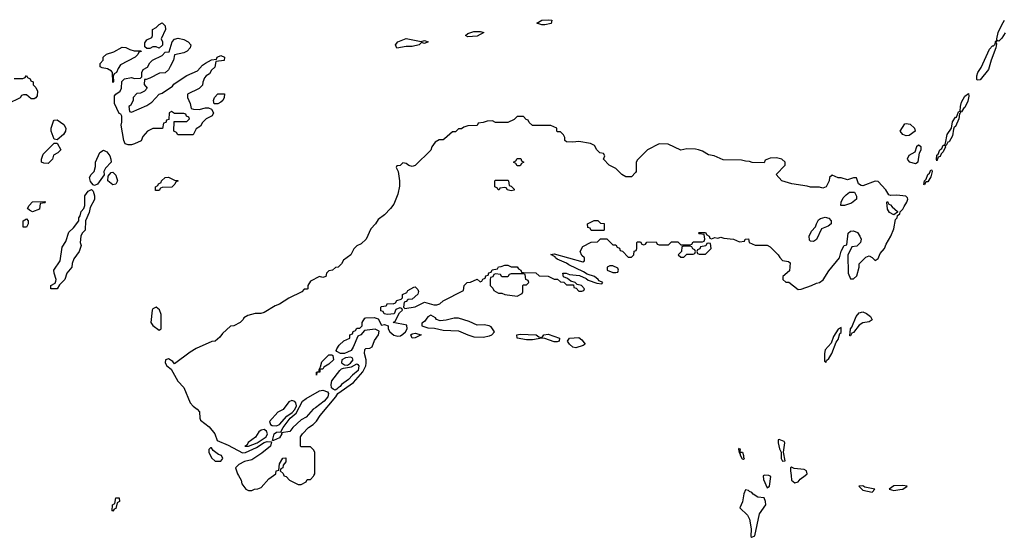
# Model space of a CAD drawing. Header units: inches. Extents: x 2769379 to 2883802, y 684208 to 828654.
# Tile 127 of 256: x 2792426 to 2798807, y 769599 to 772953. Entities that reach past the tile are written whole.
import ezdxf

# ---------------------------------------------------------------- set-up
doc = ezdxf.new("R2010")
doc.units = ezdxf.units.IN
doc.header["$MEASUREMENT"] = 0
doc.layers.add('C7796', color=7, linetype='Continuous')
doc.layers.add('C7797', color=7, linetype='Continuous')

msp = doc.modelspace()

# ---------------------------------------------------------------- linework, layer by layer
at = {"layer": 'C7796', "color": 2, "elevation": 6}
for points in [[(2793844, 770000), (2793862, 769970), (2793866.4, 769946.4), (2793891.6, 769911.6), (2793910, 769902), (2793930, 769902), (2793948.9, 769911.1), (2793970, 769912), (2793990, 769922), (2794041.2, 769978.8), (2794071.6, 770000)], [(2794137.3, 770000), (2794138, 769998), (2794152.7, 769992.7), (2794174, 769970), (2794230, 769942), (2794250, 769942), (2794282, 769958), (2794290, 769974), (2794310, 769974), (2794330, 769994), (2794333, 770000)], [(2797247.6, 770000), (2797243.5, 769996.5), (2797245.5, 769974.5), (2797270, 769918.8), (2797284, 769930), (2797292.9, 769992.9), (2797281.1, 770000)], [(2797424.4, 770000), (2797428.2, 769970), (2797450, 769951), (2797470, 769958), (2797483.6, 769976.4), (2797515.3, 770000)]]:
    msp.add_lwpolyline(points, dxfattribs=at)
at = {"layer": 'C7796', "color": 2}
for points, elevation in [([(2797130, 769906), (2797119.6, 769880.4), (2797111.1, 769828.9), (2797092, 769790), (2797141.6, 769741.6), (2797156.1, 769716.1), (2797166.2, 769653.8), (2797164.7, 769604.7), (2797170, 769598.8), (2797190, 769607.3), (2797220.5, 769750), (2797260.7, 769810), (2797258.7, 769830), (2797250, 769854.5), (2797210, 769859.6), (2797178.3, 769878.3), (2797170, 769889.2), (2797154.8, 769894.8), (2797150, 769902)], 6), ([(2797890, 769932.3), (2797864.7, 769930), (2797890, 769904.9), (2797950, 769892), (2797968, 769910), (2797902.7, 769922.7)], 6), ([(2798150, 769935.1), (2798090, 769931.6), (2798061, 769910), (2798090, 769902.4), (2798130, 769907.6), (2798148, 769910), (2798178, 769930)], 6), ([(2793030, 769768), (2793026, 769770), (2793028, 769810), (2793042, 769818), (2793050, 769854), (2793070, 769854), (2793072, 769830), (2793058, 769822), (2793050, 769786), (2793038, 769782)], 2)]:
    msp.add_lwpolyline(points, close=True, dxfattribs=dict(at, elevation=elevation))
at = {"layer": 'C7797', "color": 2}
for points, elevation in [([(2793330, 772768.7), (2793310, 772778), (2793290, 772778), (2793270, 772766), (2793250, 772766), (2793238, 772778), (2793236.4, 772803.6), (2793250, 772822), (2793282, 772838), (2793286, 772850), (2793286, 772890), (2793310, 772902), (2793330, 772922), (2793350, 772932), (2793370, 772914), (2793371.3, 772890), (2793342, 772830), (2793351, 772810), (2793351.3, 772788.7)], 2), ([(2795810, 772919.3), (2795778, 772930), (2795808.7, 772950), (2795853.2, 772953.2), (2795874, 772950), (2795870, 772929.5), (2795830, 772919.5)], 2), ([(2793150, 772354), (2793250, 772398), (2793282, 772418), (2793329.1, 772470.9), (2793350, 772478), (2793417.2, 772522.8), (2793425.2, 772534.8), (2793460.2, 772559.8), (2793510, 772591.3), (2793579, 772621), (2793610, 772658), (2793630, 772671.3), (2793670, 772692), (2793702, 772698), (2793706, 772710), (2793730, 772722), (2793754, 772710), (2793751.3, 772688.7), (2793698, 772682), (2793690, 772646), (2793670, 772626), (2793656.9, 772603.1), (2793634, 772590), (2793623.6, 772576.4), (2793612.7, 772547.3), (2793611.1, 772528.9), (2793590, 772508), (2793514, 772470), (2793514, 772450), (2793532, 772410), (2793538, 772378), (2793552.7, 772372.7), (2793590, 772372), (2793630, 772382), (2793650, 772382), (2793670, 772374), (2793682, 772350), (2793674, 772330), (2793634, 772310), (2793610, 772286), (2793596.9, 772263.1), (2793570, 772246), (2793550, 772206), (2793450, 772206), (2793442, 772222), (2793426, 772230), (2793427.3, 772292.7), (2793510, 772294), (2793526, 772310), (2793522, 772322), (2793507.3, 772327.3), (2793502, 772342), (2793490, 772346), (2793430, 772346), (2793410, 772358), (2793394, 772350), (2793392.7, 772307.3), (2793378, 772302), (2793372.7, 772287.3), (2793358, 772282), (2793352.7, 772247.3), (2793290, 772248), (2793254, 772230), (2793223.6, 772196.4), (2793212.7, 772167.3), (2793170, 772148.7), (2793150, 772142), (2793130, 772142), (2793110, 772148.7), (2793102, 772170), (2793084, 772270), (2793088.7, 772290), (2793087.3, 772327.3), (2793082, 772342), (2793070, 772346), (2793041.2, 772410), (2793041.2, 772458.8), (2793048.7, 772471.3), (2793078, 772490), (2793086, 772510), (2793088.4, 772551.6), (2793106, 772570), (2793150, 772578), (2793170, 772572), (2793210, 772574), (2793218, 772582), (2793218, 772610), (2793226, 772630), (2793254, 772646), (2793270, 772674), (2793286, 772690), (2793350, 772722), (2793370, 772742), (2793395.3, 772744.7), (2793414, 772810), (2793430, 772826), (2793454, 772834), (2793490, 772824.7), (2793518, 772810), (2793536, 772790), (2793531.3, 772770), (2793510.9, 772749.1), (2793490, 772738), (2793430, 772726), (2793422, 772690), (2793402, 772650), (2793390.9, 772629.1), (2793370, 772608), (2793332.7, 772607.3), (2793270, 772575.3), (2793246, 772566), (2793234, 772566), (2793232.7, 772532.7), (2793251.6, 772508.4), (2793234, 772490), (2793210, 772478), (2793186, 772474), (2793162, 772450), (2793162, 772430), (2793143.6, 772396.4), (2793134, 772390), (2793138, 772358)], 2), ([(2795330, 772841.2), (2795315.3, 772850), (2795330, 772864.7), (2795370, 772877.3), (2795410, 772876), (2795434, 772870), (2795390, 772847)], 2), ([(2793168.4, 772751.6), (2793212, 772752), (2793212.7, 772747.3), (2793198, 772742), (2793192.7, 772727.3), (2793174, 772710), (2793079.6, 772660.4), (2793063.6, 772636.4), (2793054, 772610), (2793038, 772602), (2793032.7, 772587.3), (2793034, 772550), (2793030, 772546), (2793028, 772610), (2793020.4, 772620.4), (2792994.6, 772634.6), (2792960.4, 772640.4), (2792948.4, 772648.4), (2792948, 772670), (2792968, 772690), (2792968, 772710), (2792989.3, 772730.7), (2793035.3, 772744.7), (2793090, 772776), (2793113.7, 772773.7), (2793139.8, 772759.8)], 2), ([(2795028, 772812), (2795050, 772818), (2795074, 772810), (2795050, 772798), (2795030, 772806), (2795014, 772790), (2794970, 772779.3), (2794930, 772779.3), (2794870, 772769.4), (2794861.2, 772790), (2794877.2, 772810), (2794929.6, 772830.4)], 2), ([(2793687.3, 772407.3), (2793682, 772430), (2793688, 772450), (2793710, 772472), (2793752.7, 772472.7), (2793751.6, 772448.4), (2793742, 772430), (2793730, 772418), (2793710, 772408)], 2), ([(2798530, 772355.3), (2798520.2, 772360.2), (2798521.6, 772390), (2798530, 772418.8), (2798550, 772457.1), (2798574.4, 772474.4), (2798576.7, 772456.7), (2798570, 772425.2), (2798550, 772383.7), (2798541.7, 772378.3)], 2), ([(2798370, 772038), (2798366.8, 772046.8), (2798370, 772074.8), (2798378.9, 772081.1), (2798388, 772110), (2798400.9, 772119.1), (2798410, 772141), (2798419, 772141), (2798426.3, 772153.7), (2798435.6, 772210), (2798463.7, 772250), (2798470, 772290.8), (2798490, 772320.7), (2798497.5, 772322.5), (2798510, 772356), (2798519.6, 772359.6), (2798522, 772350), (2798516.9, 772343.1), (2798512, 772310), (2798490, 772261.2), (2798482.5, 772257.5), (2798476.3, 772243.7), (2798470, 772201.2), (2798450, 772162.7), (2798440.5, 772159.5), (2798430, 772138), (2798422, 772138), (2798424.7, 772130), (2798410, 772097.2), (2798396.4, 772083.6), (2798390, 772066), (2798378, 772062)], 2), ([(2792670, 772175.3), (2792650, 772178), (2792629.3, 772230), (2792629.5, 772250.5), (2792644.7, 772295.3), (2792650, 772302), (2792670, 772304.7), (2792713.2, 772273.2), (2792724.9, 772250), (2792724, 772230), (2792710.8, 772210)], 2), ([(2798170, 772201.1), (2798150, 772208.2), (2798132.3, 772230), (2798162.7, 772277.3), (2798170, 772280.5), (2798195.8, 772275.8), (2798224.4, 772250), (2798228, 772230), (2798190, 772201.7)], 2), ([(2792610, 772022), (2792583.1, 772023.1), (2792568, 772030), (2792568, 772050), (2792578, 772082), (2792650, 772154), (2792670, 772154), (2792692, 772110), (2792674, 772090), (2792644.7, 772075.3), (2792638, 772050)], 2), ([(2798250, 772139), (2798238, 772130), (2798226, 772094), (2798187.3, 772072.7), (2798178, 772050), (2798191.1, 772031.1), (2798230, 772022), (2798248, 772032), (2798258, 772090), (2798268, 772110), (2798268, 772130)], 6), ([(2792910, 771878), (2792903.1, 771883.1), (2792884.5, 771904.5), (2792879.3, 771930), (2792889.3, 771950.7), (2792908.7, 771970), (2792917.2, 772002.8), (2792917.2, 772030), (2792946.6, 772093.4), (2792970, 772106.8), (2792990, 772097.3), (2793010, 772070.8), (2793017.3, 772050), (2793018, 772030), (2792982, 771990), (2792972, 771970), (2792972.7, 771947.3), (2792930, 771888)], 2), ([(2795650, 772006), (2795642, 772022), (2795626, 772030), (2795642, 772038), (2795650, 772054), (2795672.7, 772052.7), (2795678, 772038), (2795694, 772030), (2795678, 772022), (2795670, 772006)], 6), ([(2793030, 771882), (2792998, 771910), (2793000.4, 771939.6), (2793018, 771962), (2793030, 771964.7), (2793050, 771944.7), (2793061, 771910), (2793050, 771888)], 2), ([(2798290, 771882), (2798284.7, 771884.7), (2798289.7, 771910), (2798300.2, 771919.8), (2798310, 771950.6), (2798322, 771958), (2798330, 771981), (2798337.3, 771977.3), (2798338.8, 771970), (2798330, 771935.3), (2798310, 771902.7), (2798298, 771902)], 2), ([(2793330, 771846), (2793307.3, 771847.3), (2793306, 771870), (2793322, 771878), (2793326, 771890), (2793342, 771898), (2793346, 771910), (2793368.4, 771931.6), (2793390, 771932), (2793430, 771914), (2793451.6, 771911.6), (2793450, 771906), (2793438, 771902), (2793432.7, 771887.3), (2793411.6, 771868.4), (2793350, 771866), (2793338, 771862)], 2), ([(2795610, 771844), (2795586, 771850), (2795582, 771862), (2795570, 771866), (2795538, 771862), (2795534, 771850), (2795526, 771850), (2795522, 771862), (2795506, 771870), (2795506, 771910), (2795510, 771914), (2795590, 771914), (2795594, 771910), (2795598, 771878), (2795610, 771874), (2795630, 771854), (2795630, 771849)], 6), ([(2792628.7, 771208.7), (2792628, 771230), (2792655.3, 771244.7), (2792660.4, 771259.6), (2792662, 771270), (2792648.7, 771310), (2792648, 771330), (2792689, 771390), (2792701.2, 771478.8), (2792724.7, 771515.3), (2792744.1, 771575.9), (2792775.1, 771604.9), (2792808.7, 771650), (2792809.2, 771670), (2792817.2, 771682.8), (2792824, 771710), (2792842, 771730), (2792848.7, 771750), (2792849.3, 771810.7), (2792870, 771842), (2792892, 771852), (2792902, 771842), (2792910.9, 771810.9), (2792911.1, 771788.9), (2792883.6, 771736.4), (2792876.9, 771703.1), (2792852, 771650), (2792851.3, 771590), (2792832, 771570), (2792822, 771550), (2792818, 771510), (2792824.7, 771490), (2792811.3, 771450), (2792776.9, 771403.1), (2792766.4, 771373.6), (2792764.7, 771350), (2792731.3, 771310), (2792718, 771270), (2792684.7, 771235.3), (2792670, 771208.7)], 2), ([(2797770, 771749.3), (2797748, 771750), (2797748.7, 771770), (2797761.6, 771798.4), (2797780.8, 771819.2), (2797804.4, 771835.6), (2797835.2, 771835.2), (2797848, 771810), (2797847.7, 771790), (2797815.6, 771764.4)], 6), ([(2792510, 771708), (2792490, 771718), (2792478, 771730), (2792488, 771750), (2792510, 771772), (2792590, 771774), (2792594, 771770), (2792590, 771766), (2792558, 771762), (2792554, 771726)], 2), ([(2798090, 771688), (2798063.1, 771703.1), (2798050, 771726), (2798046, 771770), (2798050, 771774), (2798058, 771758), (2798070, 771754), (2798079.6, 771739.6), (2798114, 771710), (2798114, 771706)], 6), ([(2792448, 771608), (2792449.3, 771650.7), (2792470, 771662), (2792482, 771650), (2792482, 771630), (2792470, 771608)], 2), ([(2796130, 771586), (2796122, 771602), (2796107.3, 771607.3), (2796106, 771630), (2796148.4, 771651.6), (2796171.6, 771651.6), (2796190, 771634), (2796212.7, 771632.7), (2796214, 771590), (2796210, 771586)], 6), ([(2797570, 771515.6), (2797550, 771518), (2797543.8, 771523.8), (2797541.6, 771550), (2797557.6, 771582.4), (2797584, 771610), (2797588.7, 771630), (2797603.2, 771656.8), (2797614.8, 771665.2), (2797645.6, 771674.4), (2797670, 771667.3), (2797684.9, 771650), (2797684, 771630), (2797664.9, 771615.1), (2797622.3, 771597.7), (2797590, 771529.6)], 6), ([(2796890, 771506), (2796878, 771502), (2796872.7, 771487.3), (2796838, 771482), (2796832.7, 771467.3), (2796818, 771462), (2796814, 771450), (2796818, 771438), (2796830, 771434), (2796870, 771434), (2796906, 771470), (2796902, 771502)], 6), ([(2796770, 771486), (2796730, 771486), (2796718, 771482), (2796714, 771450), (2796694, 771430), (2796710, 771414), (2796730, 771414), (2796750, 771434), (2796790, 771434), (2796802, 771438), (2796806, 771450), (2796802, 771462), (2796787.3, 771467.3), (2796782, 771482)], 6), ([(2795690, 771306), (2795610, 771306), (2795598, 771302), (2795590, 771286), (2795550, 771286), (2795542, 771302), (2795510, 771306), (2795498, 771302), (2795492.7, 771287.3), (2795478, 771282), (2795474, 771270), (2795474, 771230), (2795492.7, 771212.7), (2795498, 771198), (2795530, 771182), (2795550, 771182), (2795570, 771172), (2795650, 771162), (2795682, 771178), (2795686, 771190), (2795686, 771230), (2795690, 771234), (2795710, 771234), (2795726, 771250), (2795722, 771262), (2795706, 771270), (2795702, 771302)], 6), ([(2796270, 771358), (2796250, 771358), (2796234, 771350), (2796234, 771330), (2796270, 771314), (2796290, 771314), (2796302, 771318), (2796306, 771330), (2796302, 771342)], 6), ([(2793310, 771089.6), (2793290, 771079.5), (2793285.5, 771070), (2793275.3, 770990), (2793290, 770970.4), (2793330, 770942), (2793344, 770950), (2793343.3, 771043.3), (2793333, 771073)], 6), ([(2797805.2, 770905.2), (2797809.8, 770950), (2797819, 770961), (2797846.2, 771030), (2797866.6, 771053.4), (2797890, 771060.3), (2797913, 771050), (2797939.1, 771030), (2797950, 771008.7), (2797930, 770996), (2797890, 770989.6), (2797866.6, 770973.4), (2797830, 770927), (2797818, 770922), (2797810, 770905.2)], 2), ([(2795090, 771038), (2795070, 771028), (2795050, 770998), (2795032.7, 770987.3), (2795032, 770970), (2795070, 770957.1), (2795113.8, 770953.8), (2795170, 770941.2), (2795270, 770937.7), (2795330, 770910.2), (2795370, 770898.9), (2795430, 770895.3), (2795470, 770904.2), (2795485.2, 770910), (2795502, 770930), (2795482, 770962), (2795469.2, 770969.2), (2795436, 770976), (2795390, 770973.2), (2795338, 770998), (2795270, 771018), (2795240.7, 771019.3), (2795190, 771005.1), (2795150, 771001.2), (2795128, 771010), (2795120.4, 771020.4)], 6), ([(2794970, 770889.7), (2794961.6, 770910), (2794970, 770916.5), (2794990, 770922.4), (2795026.8, 770910), (2794990, 770892.3)], 2), ([(2797750, 770958), (2797730, 770948), (2797700.5, 770899.5), (2797684, 770856), (2797646.4, 770813.6), (2797640.7, 770790), (2797641, 770741), (2797650, 770732), (2797654.8, 770745.2), (2797670, 770757.3), (2797689.3, 770790), (2797717.2, 770862.8), (2797730, 770881), (2797741.5, 770918.5), (2797750, 770926)], 6), ([(2795910, 770866), (2795890, 770866.6), (2795830, 770887.6), (2795810.5, 770889.5), (2795750, 770878.4), (2795710, 770879.6), (2795649.7, 770889.7), (2795647, 770910), (2795670, 770914.9), (2795772, 770910), (2795790, 770898), (2795810, 770892), (2795822, 770910), (2795850, 770915.8), (2795924, 770890), (2795921, 770870)], 2), ([(2796030, 770827.6), (2796010, 770832), (2795989.5, 770850), (2795976, 770870), (2795988.7, 770890), (2796050, 770894.4), (2796070, 770879.1), (2796090.8, 770850), (2796078.4, 770841.6)], 2), ([(2794350, 770649), (2794348.7, 770670), (2794366, 770674), (2794366, 770686), (2794376.4, 770703.6), (2794384, 770736), (2794430, 770782), (2794450, 770782), (2794456, 770776), (2794460.7, 770750), (2794430, 770721.2), (2794398, 770702), (2794390, 770689), (2794372, 770688), (2794371, 770670), (2794352, 770668)], 6), ([(2794570, 770767), (2794537.5, 770762.5), (2794514.2, 770750), (2794512.2, 770730), (2794530, 770716.8), (2794550, 770715.1), (2794570, 770726.7), (2794586.2, 770750), (2794581, 770761)], 10), ([(2794470, 770553.2), (2794458.6, 770558.6), (2794447.5, 770567.5), (2794444.4, 770590), (2794450, 770611.8), (2794501.2, 770678.8), (2794511.3, 770690), (2794525, 770695), (2794576.3, 770703.7), (2794610, 770723.1), (2794618.2, 770718.2), (2794624.4, 770710), (2794619.5, 770680.5), (2794582, 770650), (2794558, 770622), (2794511, 770590), (2794503.4, 770576.6), (2794490, 770568), (2794482, 770558)], 6), ([(2794065.2, 770225.2), (2794075.1, 770270), (2794090, 770279.6), (2794118, 770282), (2794133.3, 770310), (2794179.8, 770370), (2794217, 770403), (2794259.9, 770480.1), (2794282.3, 770497.7), (2794370, 770547.8), (2794391.6, 770551.6), (2794420.5, 770540.5), (2794426.4, 770530), (2794423, 770510), (2794398.7, 770481.3), (2794343.1, 770436.9), (2794328.2, 770430), (2794281.7, 770378.3), (2794250, 770359.6), (2794197.3, 770310), (2794176.1, 770283.9), (2794123.5, 770276.5), (2794125.5, 770270), (2794110, 770242.9), (2794070, 770226)], 6), ([(2794190, 770484.7), (2794170, 770476.3), (2794132.8, 770427.2), (2794098.8, 770410), (2794046, 770350), (2794050.8, 770330), (2794062.6, 770322.6), (2794090, 770321.5), (2794110, 770330.4), (2794157.1, 770382.9), (2794192.3, 770407.7), (2794210, 770427.8), (2794219, 770450), (2794216.1, 770470), (2794210, 770479.7)], 10), ([(2794010, 770297.2), (2793990, 770293.2), (2793977, 770283), (2793953.3, 770246.7), (2793907.7, 770212.2), (2793901, 770199), (2793885.5, 770190), (2793910, 770188.5), (2793964.7, 770210), (2794024, 770250), (2794033.1, 770270), (2794026.2, 770286.2)], 10), ([(2797346.8, 770233.2), (2797342, 770230), (2797340.5, 770210), (2797350, 770171.3), (2797360.7, 770150), (2797360.7, 770110), (2797370, 770091.3), (2797386, 770094), (2797374.7, 770150), (2797384, 770210), (2797379.3, 770219.3)], 6), ([(2793670, 770178), (2793662, 770178), (2793652.7, 770167.3), (2793652, 770150), (2793670, 770114), (2793692.7, 770092.7), (2793730, 770092), (2793742, 770110), (2793734, 770130), (2793714.5, 770134.5), (2793680.9, 770160.9)], 6), ([(2797116.9, 770103.1), (2797110, 770105.2), (2797097.2, 770130), (2797098, 770138), (2797090, 770148), (2797086, 770170), (2797090, 770176), (2797095.3, 770164.7), (2797091.6, 770151.6), (2797110, 770150.7), (2797117.1, 770130), (2797116.9, 770116.9), (2797122, 770110)], 2)]:
    msp.add_lwpolyline(points, close=True, dxfattribs=dict(at, elevation=elevation))
for points, elevation in [([(2798811.4, 772868.6), (2798790, 772834), (2798770, 772814), (2798762, 772818), (2798752, 772808), (2798756, 772796), (2798752.7, 772770), (2798720.4, 772690), (2798703.8, 772630), (2798650, 772563.6), (2798630, 772562), (2798628, 772568), (2798628.6, 772590), (2798635.1, 772610), (2798655.6, 772644.4), (2798710, 772762.8), (2798730, 772784), (2798736, 772784), (2798746.3, 772793.7), (2798750, 772812), (2798759, 772821), (2798757.2, 772830), (2798766.9, 772870), (2798790, 772920.7), (2798807.6, 772950)], 2), ([(2792390, 772571.3), (2792447.3, 772572.7), (2792462, 772578), (2792470, 772592), (2792478, 772578), (2792494, 772570), (2792498, 772558), (2792514, 772550), (2792514, 772530), (2792530, 772514), (2792542, 772490), (2792539.6, 772460.4), (2792530, 772446), (2792519.6, 772440.4), (2792500.4, 772440.4), (2792470, 772466), (2792450, 772466), (2792438, 772462), (2792430, 772446), (2792350, 772408)], 2), ([(2794333, 770000), (2794338, 770010), (2794338, 770150), (2794330, 770166), (2794310, 770186), (2794250, 770186), (2794246, 770190), (2794246, 770250), (2794258, 770270), (2794298, 770310), (2794328, 770330), (2794350, 770352), (2794372.9, 770387.1), (2794475.3, 770510), (2794488.4, 770531.6), (2794590, 770602.8), (2794650, 770671.3), (2794669.5, 770710.5), (2794672.1, 770727.9), (2794671.6, 770750), (2794661.5, 770790), (2794663.4, 770816.6), (2794670, 770822.6), (2794694.8, 770825.2), (2794710, 770832.2), (2794726.1, 770873.9), (2794751.8, 770910), (2794755.5, 770935.5), (2794730, 770947), (2794660.5, 770939.5), (2794636, 770910), (2794618, 770902), (2794587.7, 770830), (2794574.4, 770810), (2794550, 770797.6), (2794531, 770790), (2794506, 770790), (2794482, 770802), (2794478, 770810), (2794480.4, 770819.6), (2794496.4, 770843.6), (2794527.3, 770872.7), (2794566, 770890), (2794566, 770910), (2794582, 770918), (2794587.3, 770932.7), (2794602, 770938), (2794610, 770954), (2794630, 770954), (2794646, 770970), (2794646, 770990), (2794662, 771018), (2794670, 771022), (2794723.6, 771023.6), (2794750, 771014), (2794770, 770974), (2794790, 770978), (2794814, 770970), (2794814, 770950), (2794824.4, 770930), (2794850, 770909.4), (2794877.7, 770902.3), (2794894.8, 770905.2), (2794910, 770914.3), (2794926.9, 770930), (2794937, 770950), (2794934.6, 770974.6), (2794846, 770990), (2794860.4, 770999.6), (2794887.3, 771052.7), (2794906, 771070), (2794902, 771082), (2794890, 771086), (2794864.7, 771075.3), (2794852, 771048), (2794810, 771042), (2794788, 771048), (2794782, 771062), (2794767.3, 771067.3), (2794766, 771090), (2794770, 771094), (2794802, 771098), (2794810, 771114), (2794847.3, 771112.7), (2794862, 771118), (2794870, 771134), (2794898, 771142), (2794906, 771150), (2794907.3, 771172.7), (2794935.3, 771184.7), (2794942, 771198), (2794980.4, 771219.6), (2794990, 771222), (2795005.4, 771205.4), (2795010.7, 771190.7), (2795005.4, 771174.6), (2794970, 771142), (2794941, 771139), (2794930, 771126), (2794918, 771122), (2794914, 771090), (2794922, 771082), (2794990, 771092), (2795050, 771122), (2795110, 771104.7), (2795130, 771104.7), (2795148.9, 771111.1), (2795170, 771132), (2795302, 771198), (2795306, 771230), (2795326, 771250), (2795347.3, 771252.7), (2795390, 771272), (2795410, 771254), (2795422, 771258), (2795427.3, 771272.7), (2795442, 771278), (2795447.3, 771292.7), (2795462, 771298), (2795467.3, 771312.7), (2795482, 771318), (2795487.3, 771332.7), (2795522, 771338), (2795528, 771352), (2795547.3, 771352.7), (2795570, 771362), (2795590, 771362), (2795610, 771352), (2795650, 771352), (2795658, 771338), (2795674, 771330), (2795678, 771318), (2795690, 771314), (2795770, 771312), (2795792.7, 771292.7), (2795851.1, 771291.1), (2795890, 771272), (2795911.6, 771271.6), (2795930, 771254), (2795952.7, 771252.7), (2795970, 771234), (2796014, 771234), (2796018, 771218), (2796032.7, 771212.7), (2796050, 771194), (2796070, 771194), (2796082, 771198), (2796086, 771210), (2796066, 771230), (2796038, 771238), (2796026, 771250), (2795998, 771258), (2795976.4, 771276.4), (2795950, 771286), (2795946, 771310), (2795968.4, 771311.6), (2795990, 771302), (2796054.8, 771294.8), (2796096, 771276), (2796110, 771264.7), (2796166.4, 771246.4), (2796198, 771242), (2796206, 771250), (2796180.2, 771260.2), (2796175.3, 771270), (2796150, 771288), (2796104, 771304), (2796080.2, 771320.2), (2795983.7, 771363.7), (2795970, 771375.3), (2795910, 771402), (2795898, 771410), (2795896.4, 771416.4), (2795868, 771432), (2795890, 771436), (2796075.3, 771384.7), (2796086, 771390), (2796086, 771410), (2796070, 771426), (2796058, 771450), (2796076.4, 771483.6), (2796128.4, 771511.6), (2796170, 771514), (2796190, 771534), (2796230, 771534), (2796270, 771494), (2796290, 771494), (2796298, 771478), (2796312.7, 771472.7), (2796318, 771458), (2796332.7, 771452.7), (2796370, 771414), (2796390, 771414), (2796406, 771430), (2796407.3, 771452.7), (2796422, 771458), (2796426, 771470), (2796426, 771510), (2796430, 771514), (2796450, 771514), (2796458, 771498), (2796470, 771494), (2796482, 771498), (2796490, 771512), (2796550, 771514), (2796558, 771498), (2796570, 771494), (2796630, 771494), (2796650, 771514), (2796690, 771514), (2796710, 771494), (2796770, 771494), (2796782, 771498), (2796790, 771514), (2796850, 771514), (2796862, 771518), (2796866, 771530), (2796862, 771562), (2796830, 771566), (2796826, 771570), (2796830, 771574), (2796870, 771574), (2796878, 771558), (2796894, 771550), (2796898, 771538), (2796910, 771534), (2796930, 771542), (2796950, 771538), (2796970, 771544.7), (2796990, 771538), (2797051.6, 771531.6), (2797090, 771514), (2797122, 771518), (2797128.4, 771531.6), (2797150, 771532), (2797154, 771510), (2797192.7, 771492.7), (2797270, 771492), (2797290, 771482), (2797342, 771430), (2797351.1, 771411.1), (2797370, 771392), (2797407.1, 771387.1), (2797418.5, 771378.5), (2797414.6, 771325.4), (2797372, 771290), (2797372, 771270), (2797390, 771252), (2797410, 771252), (2797470, 771204.7), (2797490, 771206), (2797558, 771230), (2797590, 771246.8), (2797610, 771250.8), (2797633.6, 771266.4), (2797670, 771326), (2797738, 771410), (2797750, 771454), (2797768, 771490), (2797786, 771494), (2797794, 771570), (2797810, 771582.8), (2797830, 771584), (2797854.4, 771574.4), (2797871, 771550), (2797878, 771530), (2797874, 771510), (2797850, 771486), (2797818, 771482), (2797792.7, 771427.3), (2797794, 771310), (2797810, 771274), (2797830, 771274), (2797850, 771294), (2797866, 771350), (2797866, 771370), (2797910, 771414), (2797930, 771422), (2797950, 771412), (2797970, 771392), (2797990, 771406), (2798002, 771438), (2798030, 771471), (2798041, 771499), (2798072.3, 771550), (2798090, 771598), (2798101.5, 771658.5), (2798113.2, 771670), (2798115.3, 771684.7), (2798130, 771694), (2798132.5, 771707.5), (2798150, 771724.7), (2798156.6, 771743.4), (2798175.6, 771770), (2798181.2, 771790), (2798179.3, 771799.3), (2798168.9, 771808.9), (2798110, 771816), (2798070, 771814), (2798059, 771819), (2798039, 771850), (2797990, 771904), (2797970, 771906), (2797890, 771876), (2797878, 771878), (2797862, 771890), (2797848, 771928), (2797830, 771928.7), (2797790, 771915.3), (2797750, 771928.7), (2797728.9, 771928.9), (2797690, 771946), (2797674, 771930), (2797672, 771910), (2797652, 771870), (2797630, 771862), (2797610, 771868.7), (2797551.6, 771868.4), (2797530, 771875.3), (2797430, 771889), (2797366, 771910), (2797328, 771950), (2797386, 772010), (2797386, 772030), (2797366, 772050), (2797330, 772057.2), (2797290, 772055.3), (2797258, 772042), (2797250, 772026), (2797172.7, 772027.3), (2797154.6, 772034.6), (2797130, 772035.3), (2797103.1, 772043.1), (2796984.7, 772044.7), (2796926, 772070), (2796890, 772078), (2796850, 772102), (2796826, 772110), (2796805.4, 772114.6), (2796750, 772115.3), (2796710, 772108), (2796627.3, 772147.3), (2796570, 772148), (2796494, 772110), (2796430, 772046), (2796422, 772030), (2796422, 771970), (2796416.9, 771963.1), (2796390, 771935.3), (2796354.6, 771934.6), (2796328, 771950), (2796288.4, 771988.4), (2796246, 772010), (2796208.4, 772048.4), (2796218, 772070), (2796210, 772086), (2796186, 772090), (2796166, 772110), (2796150, 772138), (2796126, 772150), (2796050, 772164), (2796010, 772159), (2795970, 772162), (2795958, 772170), (2795958, 772190), (2795950, 772206), (2795930, 772226), (2795910, 772226), (2795906, 772230), (2795906, 772250), (2795867.3, 772267.3), (2795750, 772268), (2795727.3, 772287.3), (2795722, 772302), (2795707.3, 772307.3), (2795690, 772326), (2795650, 772326), (2795630, 772306), (2795590, 772288), (2795510, 772286), (2795490, 772298), (2795456.4, 772296.4), (2795430, 772286), (2795398, 772282), (2795391.6, 772268.4), (2795330, 772266), (2795303.6, 772256.4), (2795290, 772246), (2795270, 772246), (2795250, 772226), (2795230, 772226), (2795179.8, 772180.2), (2795170, 772175.3), (2795145.4, 772174.6), (2795119.6, 772160.4), (2795098, 772130), (2795090, 772108), (2794990, 772008.7), (2794970, 772002), (2794949, 772009), (2794930, 772022), (2794910, 772026), (2794891.6, 772008.4), (2794870, 772006), (2794865.4, 771994.6), (2794878, 771970), (2794887.3, 771910), (2794886.4, 771873.6), (2794876.9, 771823.1), (2794850, 771758), (2794830, 771728.7), (2794790, 771688.7), (2794750, 771658), (2794732, 771630), (2794702, 771598), (2794672, 771530), (2794639.8, 771500.2), (2794610, 771488), (2794591.1, 771468.9), (2794572, 771430), (2794525.4, 771394.6), (2794511.3, 771370), (2794490, 771348.7), (2794472, 771348), (2794454, 771330), (2794430, 771326), (2794414, 771310), (2794410, 771288.7), (2794390, 771282), (2794370, 771288), (2794310, 771258), (2794294, 771230), (2794294, 771210), (2794290, 771206), (2794270, 771206), (2794254, 771190), (2794170, 771148), (2794110, 771108.7), (2794082, 771098), (2794010, 771055.3), (2793988.9, 771048.9), (2793951.6, 771048.4), (2793903.6, 771036.4), (2793878, 771022), (2793874, 771010), (2793854, 770990), (2793814, 770970), (2793792, 770968), (2793739.6, 770920.4), (2793723.6, 770896.4), (2793692, 770870), (2793671.3, 770868.7), (2793570, 770822), (2793530, 770799), (2793430, 770722), (2793417.6, 770737.6), (2793390, 770755.1), (2793370.8, 770749.2), (2793369.1, 770730), (2793380.4, 770710), (2793407.7, 770687.7), (2793450.4, 770610), (2793490.3, 770570.3), (2793531.6, 770470), (2793549.4, 770449.4), (2793577, 770430), (2793591.3, 770411.3), (2793592.9, 770370), (2793597.7, 770357.8), (2793654.6, 770314.6), (2793690.4, 770270), (2793706.5, 770226.5), (2793776.5, 770196.5), (2793870, 770147.2), (2793890, 770148.1), (2793960, 770180), (2794010, 770213.3), (2794030, 770219.7), (2794057.1, 770217.1), (2794051.2, 770188.8), (2793996, 770144), (2793930, 770101.6), (2793882.8, 770090), (2793846, 770070), (2793824.7, 770050), (2793838, 770010), (2793844, 770000)], 6), ([(2794071.6, 770000), (2794086, 770010), (2794088, 770030), (2794106, 770034), (2794110, 770074), (2794132, 770112), (2794150, 770114), (2794151.1, 770088.9), (2794132.7, 770067.3), (2794132, 770048), (2794118, 770042), (2794114, 770030), (2794132.7, 770012.7), (2794137.3, 770000)], 6), ([(2797515.3, 770000), (2797528.7, 770010), (2797524, 770030), (2797510, 770038), (2797444.5, 770044.5), (2797427.1, 770052.9), (2797422, 770050), (2797420.5, 770030), (2797424.4, 770000)], 6), ([(2797281.1, 770000), (2797280.4, 770000.4), (2797250, 770002), (2797247.6, 770000)], 6)]:
    msp.add_lwpolyline(points, dxfattribs=dict(at, elevation=elevation))

doc.saveas('drawing.dxf')
